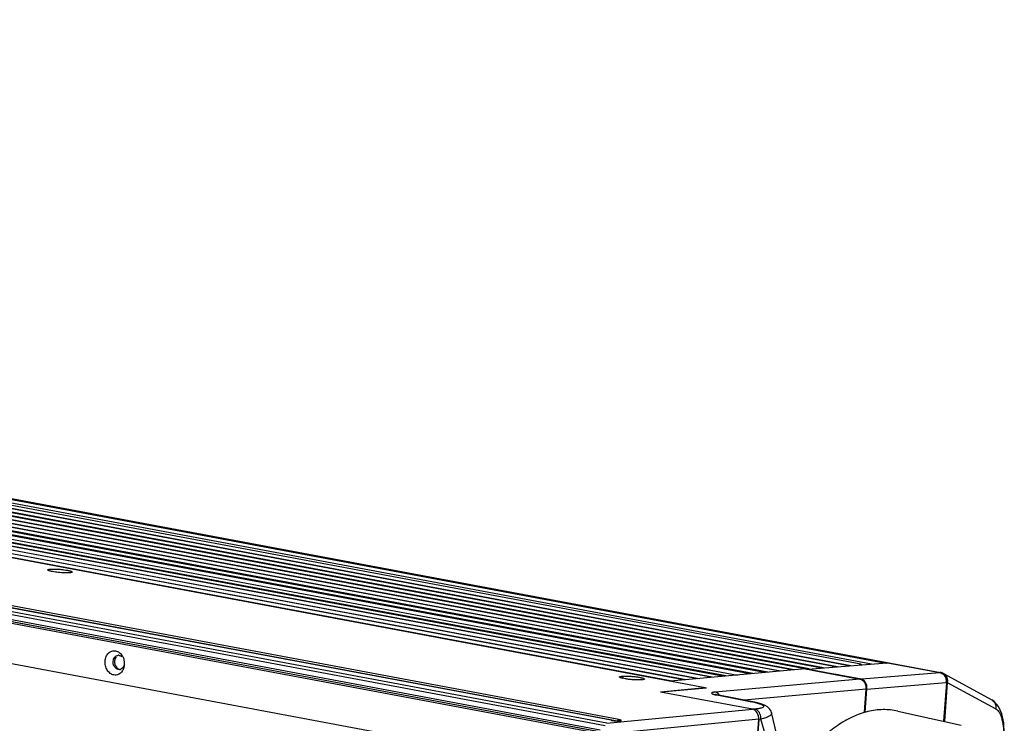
# Model space of a CAD drawing. Header units: millimetres. Extents: x 19192 to 20904, y 1507 to 2734.
# Tile 48 of 80: x 19901 to 20122, y 1712 to 1870. Entities that reach past the tile are written whole.
import ezdxf

# ---------------------------------------------------------------- set-up
doc = ezdxf.new("R2010")
doc.units = ezdxf.units.MM
doc.layers.add('02___PRT_ALL_AXES', color=7, linetype='Continuous')

msp = doc.modelspace()

# ---------------------------------------------------------------- linework, layer by layer
at = {"color": 7, "linetype": 'Continuous'}
for p, q in [((20083.66, 1724.47), (19310.9, 1868.99)), ((20086.7, 1724.75), (19313.94, 1869.27)), ((20089.74, 1724.99), (19316.98, 1869.51)), ((20092.13, 1725.04), (19319.87, 1869.47)), ((19322.61, 1869.79), (20095.37, 1725.27)), ((19322.67, 1869.79), (20095.43, 1725.27)), ((20095.68, 1725.32), (19322.92, 1869.84)), ((19200.06, 1866.83), (20032.26, 1711.2)), ((20032.61, 1711.73), (19200.41, 1867.36)), ((20033.6, 1712.4), (19205.6, 1867.25)), ((20033.65, 1712.4), (19205.65, 1867.25)), ((20034.53, 1712.29), (19207, 1867.05)), ((20035.32, 1712.56), (19207.32, 1867.4)), ((20054.73, 1719.73), (19265.86, 1867.26)), ((19286.56, 1866.76), (20058.97, 1722.31)), ((19289.61, 1867.04), (20062.02, 1722.58)), ((20064.67, 1722.83), (19292.64, 1867.22)), ((20065.44, 1722.9), (19295.21, 1866.94)), ((20068.1, 1723.12), (19295.69, 1867.58)), ((20068.83, 1723.19), (19298.26, 1867.3)), ((20071.5, 1723.42), (19298.73, 1867.94)), ((20071.67, 1723.46), (19301.3, 1867.54)), ((20074.19, 1723.71), (19301.77, 1868.17)), ((20074.71, 1723.74), (19304.34, 1867.81)), ((20077.58, 1723.92), (19304.81, 1868.44)), ((20078.14, 1723.94), (19307.38, 1868.09)), ((20080.62, 1724.2), (19307.86, 1868.72)), ((20081.31, 1724.19), (19310.42, 1868.36)), ((20084.48, 1724.44), (19313.46, 1868.64)), ((20087.52, 1724.68), (19316.5, 1868.88)), ((19201.01, 1865.54), (20031.15, 1710.29)), ((19201.22, 1865.08), (20031.36, 1709.84)), ((20046.82, 1721.24), (19274.4, 1865.7)), ((19276.97, 1865.34), (20047.34, 1721.27)), ((20049.86, 1721.52), (19277.44, 1865.97)), ((19280.01, 1865.62), (20050.38, 1721.54)), ((20053.09, 1721.76), (19280.48, 1866.25)), ((19283.05, 1865.89), (20053.39, 1721.82)), ((20055.99, 1722.06), (19283.53, 1866.52)), ((20056.3, 1722.09), (19286.09, 1866.13)), ((20059.35, 1722.36), (19289.13, 1866.4)), ((19709.43, 1797.62), (20107.69, 1723.14)), ((20030.02, 1709.6), (19617.2, 1786.8)), ((20031.24, 1709.74), (19618.42, 1786.94)), ((19616.54, 1777.92), (20029.36, 1700.72)), ((20077.83, 1723.91), (20095.68, 1725.32)), ((20095.43, 1725.27), (20095.37, 1725.27)), ((20095.74, 1725.35), (20107.5, 1723.15)), ((19923.05, 1723.83), (19922.74, 1723.84)), ((20077.3, 1723.97), (20046.9, 1721.23)), ((20077.3, 1723.97), (20077.57, 1723.92)), ((20077.57, 1723.92), (20077.61, 1723.91)), ((20077.61, 1723.91), (20077.82, 1723.87)), ((20077.82, 1723.87), (20078.76, 1723.7)), ((20077.83, 1723.91), (20089.69, 1721.7)), ((20078.76, 1723.7), (20089.54, 1721.68)), ((20089.93, 1721.72), (20107.5, 1723.15)), ((20108.11, 1723.01), (20108.15, 1722.99)), ((20108.32, 1722.91), (20108.15, 1722.99)), ((20108.32, 1722.91), (20108.32, 1722.91)), ((20108.32, 1722.91), (20119.21, 1716.97)), ((20036.07, 1722.32), (20036.31, 1721.82)), ((20047.51, 1721.1), (20046.85, 1721.22)), ((20089.54, 1721.68), (20056.96, 1718.74)), ((20091.12, 1719.43), (20108.93, 1720.88)), ((20108.97, 1720.86), (20108.32, 1712.19)), ((20109.19, 1720.9), (20108.54, 1712.14)), ((20108.93, 1720.88), (20108.97, 1720.86)), ((20109.19, 1720.9), (20120.08, 1714.97)), ((20054.73, 1719.73), (20044.69, 1718.76)), ((20065.36, 1714.9), (20044.69, 1718.76)), ((20055.02, 1719.66), (20044.81, 1718.74)), ((20054.73, 1719.64), (20054.73, 1719.73)), ((20055.02, 1719.66), (20054.73, 1719.72)), ((20090.97, 1719.41), (20063.47, 1716.93)), ((20090.97, 1719.41), (20090.57, 1714.14)), ((20057.1, 1718.18), (20057.02, 1718.2)), ((20057.4, 1718.11), (20057.18, 1718.13)), ((20057.18, 1718.13), (20057.39, 1718.09)), ((20057.39, 1718.09), (20065.23, 1716.56)), ((20065.44, 1716.55), (20057.4, 1718.11)), ((20065.44, 1716.55), (20065.23, 1716.56)), ((20032.61, 1711.73), (20065.36, 1714.9)), ((20065.83, 1714.91), (20065.42, 1714.87)), ((20069.65, 1714.13), (20069.65, 1714.13)), ((20098.03, 1714.46), (20112.27, 1711.32)), ((20121.44, 1713.89), (20120.73, 1715.49)), ((20033.65, 1712.4), (20033.6, 1712.4)), ((20066.79, 1712.63), (20034.04, 1709.46)), ((20060.09, 1622.74), (20066.79, 1712.63)), ((20066.79, 1712.6), (20060.09, 1622.78)), ((20067.26, 1712.64), (20066.79, 1712.6))]:
    msp.add_line(p, q, dxfattribs=at)
at = {"color": 40, "linetype": 'Continuous'}
for p, q in [((20089.54, 1721.68), (20077.3, 1723.97)), ((20080.76, 1723.32), (20078, 1723.84)), ((20082.79, 1722.95), (20080.76, 1723.32)), ((20084.61, 1722.6), (20082.79, 1722.95)), ((20084.92, 1722.55), (20084.61, 1722.6)), ((20085.78, 1722.39), (20084.92, 1722.55)), ((20087.41, 1722.08), (20085.78, 1722.39)), ((20089.03, 1721.78), (20087.41, 1722.08)), ((20089.35, 1721.72), (20089.03, 1721.78)), ((20089.54, 1721.68), (20089.35, 1721.72)), ((20090.57, 1714.14), (20090.97, 1719.41)), ((20090.75, 1716.5), (20090.91, 1718.69)), ((20090.95, 1719.13), (20090.97, 1719.42)), ((20090.65, 1715.19), (20090.75, 1716.5)), ((20090.59, 1714.32), (20090.65, 1715.19))]:
    msp.add_line(p, q, dxfattribs=at)
at = {"color": 7, "linetype": 'Continuous'}
for points in [[(20057.4, 1718.11), (20057.29, 1718.14), (20057.1, 1718.18)], [(20069.65, 1714.13), (20069.54, 1714.45), (20069.19, 1715), (20068.74, 1715.42), (20068.24, 1715.72), (20067.68, 1715.96), (20067.02, 1716.18), (20066.22, 1716.38), (20065.44, 1716.55)], [(20120.73, 1715.49), (20119.75, 1716.62), (20119.21, 1716.97)], [(20062.89, 1623.16), (20064.96, 1628.75), (20067.71, 1637.51), (20069.98, 1646.49), (20071.72, 1655.61), (20072.95, 1664.8), (20073.63, 1673.98), (20073.77, 1683.07), (20073.36, 1692), (20072.39, 1700.7), (20070.87, 1709.11), (20069.65, 1714.13)], [(20121.95, 1708.17), (20122.01, 1709.61), (20121.88, 1711.86), (20121.44, 1713.89)]]:
    msp.add_lwpolyline(points, dxfattribs=at)
for centre, radius, start, end in [((19922.79, 1725.99), 1.02, 88.6353, 96.7325), ((19922.79, 1725.99), 1.02, 79.4147, 88.623), ((19920.73, 1725.17), 3.4, 12.8888, 14.3169), ((19920.64, 1725.15), 3.49, 0.6741, 12.8577), ((19920.74, 1725.15), 3.38, 355.7456, 359.1583), ((19920.68, 1725.15), 3.44, 359.1518, 0.6723), ((19922.93, 1724.83), 1.02, 276.7458, 286.4214), ((19922.93, 1724.83), 1.01, 286.4323, 291.5745), ((19921.53, 1724.89), 2.54, 325.8568, 329.7376), ((20107.56, 1722.41), 0.736, 85.3318, 94.2337), ((20107.56, 1722.43), 0.713, 79.4301, 85.2881), ((20107.32, 1721.17), 2, 73.2942, 79.409), ((20107.32, 1721.17), 2, 66.7372, 73.289), ((20107.12, 1721.53), 1.67, 49.8612, 54.0353), ((20107.58, 1721.78), 1.33, 56.8593, 66.6973), ((20107.62, 1721.76), 1.34, 51.8123, 66.6735), ((20107.52, 1721.44), 1.67, 54.219, 61.4736), ((20058.76, 1726.23), 8.26, 257.6913, 259.0153), ((20060.61, 1692.85), 24.15, 78.4589, 78.9837), ((20035.32, 1722.52), 10.27, 265.2142, 267.0746), ((20035.39, 1713.48), 1.21, 276.2589, 278.0294), ((20064.79, 1712.85), 2.48, 355.1902, 9.6488)]:
    msp.add_arc(centre, radius, start, end, dxfattribs=at)
at = {"color": 40, "linetype": 'Continuous'}
for centre, radius, start, end in [((20089.22, 1720.2), 1.51, 62.5295, 65.958), ((20089.21, 1720.18), 1.54, 61.4501, 62.5367), ((20089.04, 1719.95), 1.83, 45.5466, 46.4833), ((20088.55, 1719.63), 2.42, 19.3302, 20.0951), ((20088.53, 1719.62), 2.44, 18.1066, 19.3298), ((20088.51, 1719.61), 2.47, 13.5728, 18.1018), ((20088.44, 1719.6), 2.53, 7.9053, 13.5557), ((20147.09, 1714.8), 56.31, 175.5891, 175.8801), ((20088.39, 1719.59), 2.58, 7.1329, 7.9222), ((20088.38, 1719.59), 2.59, 4.7676, 7.1318), ((20088.49, 1719.6), 2.48, 2.5213, 4.7857)]:
    msp.add_arc(centre, radius, start, end, dxfattribs=at)
msp.add_ellipse((20089.39, 1719.71), major_axis=(-0.23, 1.99), ratio=0.789366, start_param=4.470863, end_param=6.04166, dxfattribs=at)
at = {"color": 7, "linetype": 'Continuous'}
for centre, ratio, start_param, end_param in [((20089.54, 1719.72), 0.789613, 4.472364, 6.042529), ((20065.21, 1712.92), 0.789584, -1.811735, -0.241244), ((20065.21, 1712.89), 0.789584, 4.471445, 5.105121)]:
    msp.add_ellipse(centre, major_axis=(-0.23, 1.99), ratio=ratio, start_param=start_param, end_param=end_param, dxfattribs=at)
for points, knots in [([(19906.89, 1746.16), (19906.88, 1746.17), (19906.87, 1746.22), (19906.94, 1746.28), (19907.05, 1746.31), (19907.21, 1746.35), (19907.41, 1746.37), (19907.67, 1746.39), (19907.97, 1746.4), (19908.42, 1746.4), (19909.05, 1746.38), (19909.82, 1746.32), (19910.57, 1746.24), (19911.06, 1746.16), (19911.29, 1746.12)], [0, 0, 0, 0, 0.012232, 0.027259, 0.052115, 0.088093, 0.134898, 0.191866, 0.257876, 0.331601, 0.49617, 0.671967, 0.844806, 1, 1, 1, 1]), ([(19907.95, 1745.82), (19907.81, 1745.84), (19907.57, 1745.89), (19907.25, 1745.98), (19907.03, 1746.06), (19906.92, 1746.12), (19906.89, 1746.16)], [0, 0, 0, 0, 0.368577, 0.664915, 0.876074, 1, 1, 1, 1]), ([(19912.34, 1745.69), (19912.32, 1745.68), (19912.26, 1745.64), (19912.08, 1745.59), (19911.75, 1745.55), (19911.26, 1745.53), (19910.65, 1745.54), (19909.97, 1745.57), (19909.06, 1745.65), (19908.38, 1745.73), (19907.95, 1745.82)], [0, 0, 0, 0, 0.017872, 0.04474, 0.125865, 0.24018, 0.380386, 0.537168, 0.699936, 1, 1, 1, 1]), ([(19911.29, 1746.12), (19911.38, 1746.1), (19911.55, 1746.07), (19911.78, 1746.01), (19911.98, 1745.96), (19912.13, 1745.9), (19912.25, 1745.85), (19912.33, 1745.8), (19912.37, 1745.74), (19912.35, 1745.71), (19912.34, 1745.69)], [0, 0, 0, 0, 0.224437, 0.423918, 0.594657, 0.733442, 0.839161, 0.912341, 0.95844, 1, 1, 1, 1]), ([(19921.74, 1722.59), (19921.45, 1722.65), (19920.86, 1722.92), (19920.21, 1723.67), (19919.81, 1724.64), (19919.72, 1725.7), (19919.95, 1726.72), (19920.49, 1727.54), (19921.27, 1728.04), (19921.87, 1728.07), (19922.15, 1728.02)], [0, 0, 0, 0, 0.115735, 0.242473, 0.378624, 0.517794, 0.652217, 0.776321, 0.890019, 1, 1, 1, 1]), ([(19922.15, 1728.02), (19922.44, 1727.96), (19923.03, 1727.69), (19923.45, 1727.21), (19923.62, 1726.94)], [0, 0, 0, 0, 0.477312, 1, 1, 1, 1]), ([(19921.8, 1724.62), (19921.64, 1724.93), (19921.5, 1725.63), (19921.74, 1726.33), (19921.95, 1726.58)], [0, 0, 0, 0, 0.514489, 1, 1, 1, 1]), ([(19921.95, 1726.58), (19922.04, 1726.7), (19922.26, 1726.89), (19922.53, 1726.99), (19922.67, 1727)], [0, 0, 0, 0, 0.513303, 1, 1, 1, 1]), ([(19922.98, 1726.99), (19923.02, 1726.98), (19923.22, 1726.93), (19923.4, 1726.83), (19923.51, 1726.73)], [0, 0, 0, 0, 0.241297, 1, 1, 1, 1]), ([(19923.62, 1726.94), (19923.67, 1726.87), (19923.84, 1726.58), (19923.96, 1726.26), (19924.02, 1726.01)], [0, 0, 0, 0, 0.245462, 1, 1, 1, 1]), ([(20089.45, 1724.85), (20089.47, 1724.88), (20089.55, 1724.96), (20089.66, 1725), (20089.74, 1724.99)], [0, 0, 0, 0, 0.29403, 1, 1, 1, 1]), ([(20089.74, 1724.99), (20089.78, 1724.98), (20089.84, 1724.95), (20089.88, 1724.9), (20089.89, 1724.89)], [0, 0, 0, 0, 0.728626, 1, 1, 1, 1]), ([(19923.64, 1723.46), (19923.43, 1723.15), (19922.99, 1722.75), (19922.28, 1722.55), (19921.92, 1722.56), (19921.74, 1722.59)], [0, 0, 0, 0, 0.512849, 0.75682, 1, 1, 1, 1]), ([(19922.74, 1723.84), (19922.55, 1723.87), (19922.16, 1724.07), (19921.9, 1724.42), (19921.8, 1724.62)], [0, 0, 0, 0, 0.474188, 1, 1, 1, 1]), ([(19924.06, 1724.83), (19924.01, 1724.62), (19923.83, 1724.23), (19923.48, 1723.96), (19923.3, 1723.89)], [0, 0, 0, 0, 0.525788, 1, 1, 1, 1]), ([(19924.12, 1724.9), (19924.11, 1724.78), (19924.05, 1724.33), (19923.9, 1723.9), (19923.73, 1723.61)], [0, 0, 0, 0, 0.258648, 1, 1, 1, 1]), ([(20080.4, 1724.13), (20080.42, 1724.15), (20080.48, 1724.19), (20080.56, 1724.21), (20080.62, 1724.2)], [0, 0, 0, 0, 0.279275, 1, 1, 1, 1]), ([(20083.41, 1724.38), (20083.43, 1724.4), (20083.5, 1724.45), (20083.6, 1724.48), (20083.66, 1724.47)], [0, 0, 0, 0, 0.286742, 1, 1, 1, 1]), ([(20086.41, 1724.62), (20086.43, 1724.64), (20086.51, 1724.72), (20086.63, 1724.76), (20086.7, 1724.75)], [0, 0, 0, 0, 0.293785, 1, 1, 1, 1]), ([(20086.7, 1724.75), (20086.74, 1724.74), (20086.8, 1724.71), (20086.84, 1724.66), (20086.85, 1724.65)], [0, 0, 0, 0, 0.728906, 1, 1, 1, 1]), ([(20107.5, 1723.15), (20107.55, 1723.14), (20107.77, 1723.08), (20107.97, 1722.98), (20108.1, 1722.88)], [0, 0, 0, 0, 0.243659, 1, 1, 1, 1]), ([(20108.2, 1722.81), (20108.24, 1722.78), (20108.38, 1722.64), (20108.5, 1722.49), (20108.58, 1722.36)], [0, 0, 0, 0, 0.244258, 1, 1, 1, 1]), ([(20108.82, 1722.32), (20108.79, 1722.38), (20108.66, 1722.6), (20108.47, 1722.79), (20108.31, 1722.9)], [0, 0, 0, 0, 0.258592, 1, 1, 1, 1]), ([(20108.45, 1722.81), (20108.49, 1722.78), (20108.65, 1722.63), (20108.78, 1722.45), (20108.86, 1722.3)], [0, 0, 0, 0, 0.244921, 1, 1, 1, 1]), ([(20108.5, 1722.8), (20108.77, 1722.6), (20109.22, 1721.99), (20109.26, 1721.25), (20109.19, 1720.9)], [0, 0, 0, 0, 0.48806, 1, 1, 1, 1]), ([(20035.5, 1722.1), (20035.5, 1722.11), (20035.49, 1722.14), (20035.5, 1722.18), (20035.54, 1722.21), (20035.64, 1722.25), (20035.82, 1722.29), (20035.98, 1722.31), (20036.07, 1722.32)], [0, 0, 0, 0, 0.056656, 0.110806, 0.183374, 0.28439, 0.580993, 1, 1, 1, 1]), ([(20040.49, 1721.49), (20040.29, 1721.47), (20039.84, 1721.46), (20039.12, 1721.47), (20038.32, 1721.52), (20037.52, 1721.6), (20036.79, 1721.71), (20036.25, 1721.81), (20035.9, 1721.91), (20035.72, 1721.97), (20035.59, 1722.03), (20035.52, 1722.08), (20035.5, 1722.1)], [0, 0, 0, 0, 0.118339, 0.264818, 0.426706, 0.590066, 0.740539, 0.865114, 0.914321, 0.953373, 0.981838, 1, 1, 1, 1]), ([(20036.07, 1722.32), (20036.29, 1722.34), (20036.78, 1722.35), (20037.58, 1722.33), (20038.44, 1722.27), (20039.17, 1722.19), (20039.72, 1722.11), (20040.08, 1722.04), (20040.4, 1721.97), (20040.66, 1721.9), (20040.86, 1721.84), (20040.98, 1721.78), (20041.04, 1721.73), (20041.07, 1721.69), (20041.07, 1721.66), (20041.06, 1721.64), (20041.05, 1721.63)], [0, 0, 0, 0, 0.127889, 0.287199, 0.461687, 0.633531, 0.712873, 0.785066, 0.848267, 0.900959, 0.941854, 0.970456, 0.980301, 0.987625, 0.993554, 1, 1, 1, 1]), ([(20041.05, 1721.63), (20041.03, 1721.61), (20040.97, 1721.58), (20040.78, 1721.52), (20040.62, 1721.5), (20040.49, 1721.49)], [0, 0, 0, 0, 0.138875, 0.351662, 1, 1, 1, 1]), ([(20089.54, 1721.68), (20089.59, 1721.67), (20089.79, 1721.62), (20089.98, 1721.52), (20090.11, 1721.43)], [0, 0, 0, 0, 0.243031, 1, 1, 1, 1]), ([(20090.11, 1721.43), (20090.13, 1721.42), (20090.2, 1721.37), (20090.27, 1721.31), (20090.31, 1721.26)], [0, 0, 0, 0, 0.246801, 1, 1, 1, 1]), ([(20090.31, 1721.26), (20090.55, 1721.04), (20090.91, 1720.44), (20090.99, 1719.76), (20090.97, 1719.41)], [0, 0, 0, 0, 0.486967, 1, 1, 1, 1]), ([(20108.58, 1722.36), (20108.72, 1722.15), (20108.91, 1721.66), (20108.95, 1721.14), (20108.93, 1720.88)], [0, 0, 0, 0, 0.493958, 1, 1, 1, 1]), ([(20108.93, 1720.88), (20108.99, 1721.12), (20109.04, 1721.62), (20108.92, 1722.11), (20108.82, 1722.32)], [0, 0, 0, 0, 0.516826, 1, 1, 1, 1]), ([(20108.86, 1722.3), (20108.96, 1722.09), (20109.08, 1721.6), (20109.03, 1721.1), (20108.97, 1720.86)], [0, 0, 0, 0, 0.483134, 1, 1, 1, 1]), ([(20108.97, 1720.86), (20108.99, 1720.86), (20109.06, 1720.87), (20109.14, 1720.89), (20109.19, 1720.9)], [0, 0, 0, 0, 0.284308, 1, 1, 1, 1]), ([(20056.96, 1718.74), (20056.85, 1718.73), (20056.7, 1718.72), (20056.52, 1718.68), (20056.4, 1718.66), (20056.32, 1718.63), (20056.25, 1718.6), (20056.2, 1718.56), (20056.18, 1718.52), (20056.19, 1718.47), (20056.23, 1718.43), (20056.29, 1718.39), (20056.38, 1718.34), (20056.5, 1718.3), (20056.64, 1718.25), (20056.81, 1718.21), (20056.93, 1718.18), (20057, 1718.17)], [0, 0, 0, 0, 0.183963, 0.260056, 0.324927, 0.378354, 0.420413, 0.451901, 0.475664, 0.498798, 0.529529, 0.572286, 0.628872, 0.699978, 0.785791, 0.886009, 1, 1, 1, 1]), ([(20057.64, 1718.41), (20057.54, 1718.49), (20057.33, 1718.64), (20057.08, 1718.72), (20056.96, 1718.74)], [0, 0, 0, 0, 0.512177, 1, 1, 1, 1]), ([(20057.99, 1718.02), (20057.96, 1718.05), (20057.86, 1718.19), (20057.74, 1718.32), (20057.64, 1718.41)], [0, 0, 0, 0, 0.256286, 1, 1, 1, 1]), ([(20065.45, 1716.52), (20065.64, 1716.48), (20065.99, 1716.4), (20066.49, 1716.28), (20066.91, 1716.15), (20067.26, 1716.03), (20067.53, 1715.9), (20067.71, 1715.8), (20067.81, 1715.71), (20067.87, 1715.64), (20067.9, 1715.56), (20067.89, 1715.48), (20067.86, 1715.43), (20067.81, 1715.38), (20067.72, 1715.31), (20067.56, 1715.23), (20067.33, 1715.15), (20067.03, 1715.08), (20066.68, 1715.01), (20066.27, 1714.96), (20065.98, 1714.92), (20065.83, 1714.91)], [0, 0, 0, 0, 0.117291, 0.221186, 0.310774, 0.38557, 0.445495, 0.491097, 0.508963, 0.52396, 0.547614, 0.558529, 0.570303, 0.583823, 0.599636, 0.639127, 0.689768, 0.751558, 0.824197, 0.90721, 1, 1, 1, 1]), ([(20119.21, 1716.97), (20119.38, 1716.88), (20119.68, 1716.64), (20119.99, 1716.15), (20120.14, 1715.57), (20120.12, 1715.17), (20120.08, 1714.97)], [0, 0, 0, 0, 0.242104, 0.488047, 0.740887, 1, 1, 1, 1]), ([(20067.23, 1713.27), (20067.2, 1713.47), (20067.08, 1713.86), (20066.77, 1714.37), (20066.34, 1714.74), (20066, 1714.88), (20065.83, 1714.91)], [0, 0, 0, 0, 0.270388, 0.529551, 0.772478, 1, 1, 1, 1]), ([(20069.65, 1714.13), (20069.67, 1714.06), (20069.67, 1713.91), (20069.57, 1713.7), (20069.38, 1713.5), (20069.11, 1713.31), (20068.76, 1713.13), (20068.32, 1712.96), (20067.82, 1712.79), (20067.45, 1712.69), (20067.26, 1712.64)], [0, 0, 0, 0, 0.068078, 0.141174, 0.2297, 0.338786, 0.47035, 0.624792, 0.801691, 1, 1, 1, 1]), ([(20098.03, 1714.46), (20096.95, 1714.7), (20094.69, 1714.93), (20091.24, 1714.47), (20087.78, 1713.24), (20084.4, 1711.28), (20081.13, 1708.63), (20078.05, 1705.34), (20075.21, 1701.48), (20073.55, 1698.64), (20072.76, 1697.14)], [0, 0, 0, 0, 0.101417, 0.205811, 0.316159, 0.434577, 0.562224, 0.69939, 0.845648, 1, 1, 1, 1]), ([(20120.08, 1714.97), (20120.42, 1714.78), (20120.86, 1714.26), (20121.25, 1713.42), (20121.62, 1712.23), (20121.86, 1710.46), (20121.85, 1708.97), (20121.79, 1708.18)], [0, 0, 0, 0, 0.16173, 0.265605, 0.385881, 0.671039, 1, 1, 1, 1]), ([(20033.6, 1712.4), (20033.66, 1712.39), (20033.95, 1712.34), (20034.24, 1712.31), (20034.46, 1712.29)], [0, 0, 0, 0, 0.225986, 1, 1, 1, 1]), ([(20033.65, 1712.4), (20033.68, 1712.39), (20033.82, 1712.37), (20033.96, 1712.35), (20034.06, 1712.34)], [0, 0, 0, 0, 0.229575, 1, 1, 1, 1]), ([(20034.06, 1712.34), (20034.34, 1712.3), (20034.74, 1712.27), (20035.23, 1712.26), (20035.44, 1712.27), (20035.52, 1712.28)], [0, 0, 0, 0, 0.569914, 0.819225, 1, 1, 1, 1]), ([(20034.8, 1712.27), (20034.92, 1712.26), (20035.14, 1712.26), (20035.41, 1712.26), (20035.59, 1712.27), (20035.7, 1712.28), (20035.78, 1712.3), (20035.83, 1712.32), (20035.87, 1712.34), (20035.87, 1712.38), (20035.83, 1712.41), (20035.78, 1712.44), (20035.69, 1712.47), (20035.54, 1712.51), (20035.41, 1712.54), (20035.32, 1712.56)], [0, 0, 0, 0, 0.215904, 0.399455, 0.474638, 0.53699, 0.58541, 0.619641, 0.641041, 0.656676, 0.680315, 0.717344, 0.768672, 0.833919, 1, 1, 1, 1]), ([(20035.03, 1712.27), (20035.04, 1712.31), (20035.1, 1712.43), (20035.22, 1712.55), (20035.32, 1712.56)], [0, 0, 0, 0, 0.302589, 1, 1, 1, 1]), ([(20060.56, 1622.85), (20062.05, 1626.42), (20064.75, 1633.77), (20067.9, 1645.15), (20070.18, 1656.83), (20071.54, 1668.61), (20071.94, 1680.26), (20071.4, 1691.6), (20069.91, 1702.4), (20068.25, 1709.33), (20067.26, 1712.64)], [0, 0, 0, 0, 0.126695, 0.255917, 0.386144, 0.51583, 0.643424, 0.767497, 0.886734, 1, 1, 1, 1])]:
    msp.add_open_spline(points, degree=3, knots=knots, dxfattribs=at)
for points in [[(20080.62, 1724.2), (20080.65, 1724.19), (20080.68, 1724.18), (20080.71, 1724.16)], [(20083.66, 1724.47), (20083.7, 1724.46), (20083.75, 1724.44), (20083.78, 1724.41)]]:
    msp.add_open_spline(points, degree=3, dxfattribs=at)
at = {"color": 40, "linetype": 'Continuous'}
for points, knots in [([(20089.84, 1721.59), (20089.79, 1721.61), (20089.69, 1721.65), (20089.59, 1721.67), (20089.54, 1721.68)], [0, 0, 0, 0, 0.50128, 1, 1, 1, 1]), ([(20090.3, 1721.28), (20090.24, 1721.33), (20090.13, 1721.42), (20090.01, 1721.5), (20089.95, 1721.53)], [0, 0, 0, 0, 0.500427, 1, 1, 1, 1]), ([(20090.61, 1720.9), (20090.54, 1721), (20090.45, 1721.13), (20090.34, 1721.23), (20090.32, 1721.26)], [0, 0, 0, 0, 0.782686, 1, 1, 1, 1]), ([(20090.82, 1720.46), (20090.81, 1720.49), (20090.75, 1720.65), (20090.68, 1720.79), (20090.61, 1720.9)], [0, 0, 0, 0, 0.220373, 1, 1, 1, 1]), ([(20090.97, 1719.42), (20090.97, 1719.48), (20090.98, 1719.58), (20090.97, 1719.67), (20090.97, 1719.71)], [0, 0, 0, 0, 0.664841, 1, 1, 1, 1])]:
    msp.add_open_spline(points, degree=3, knots=knots, dxfattribs=at)
at = {"layer": '02___PRT_ALL_AXES', "color": 7, "linetype": 'Continuous'}
msp.add_line((20090.73, 1714.2), (20091.12, 1719.43), dxfattribs=at)
for points, knots in [([(19921.96, 1726.03), (19921.9, 1725.81), (19921.87, 1725.32), (19922, 1724.86), (19922.1, 1724.65)], [0, 0, 0, 0, 0.499281, 1, 1, 1, 1]), ([(19922.25, 1726.62), (19922.22, 1726.58), (19922.09, 1726.4), (19922, 1726.19), (19921.96, 1726.03)], [0, 0, 0, 0, 0.241361, 1, 1, 1, 1]), ([(19922.1, 1724.65), (19922.18, 1724.5), (19922.38, 1724.21), (19922.66, 1724.01), (19922.8, 1723.95)], [0, 0, 0, 0, 0.519485, 1, 1, 1, 1])]:
    msp.add_open_spline(points, degree=3, knots=knots, dxfattribs=at)
msp.add_open_spline([(19922.8, 1723.95), (19922.88, 1723.91), (19922.96, 1723.89), (19923.05, 1723.87)], degree=3, dxfattribs=at)

doc.saveas('drawing.dxf')
